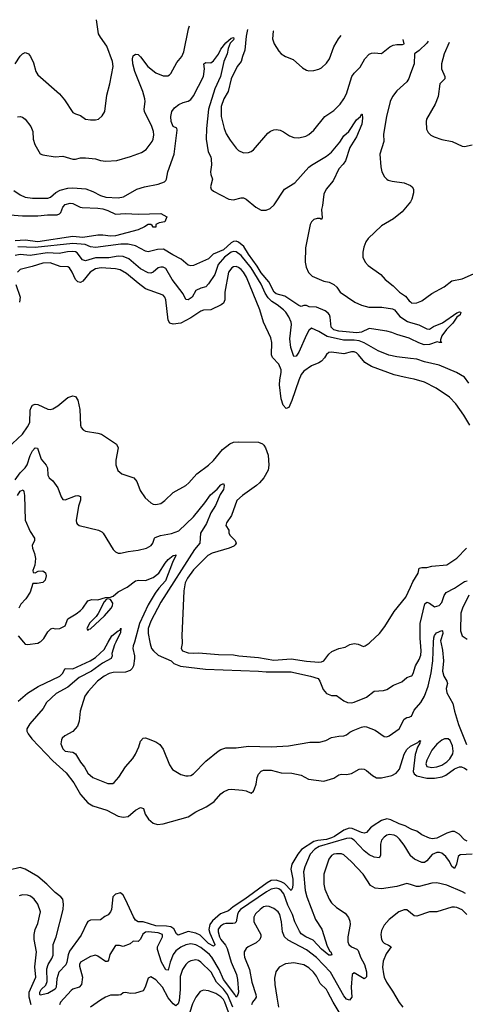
# Model space of a CAD drawing. Header units: inches. Extents: x 1245430 to 1420861, y 606325 to 671315.
# Tile 150 of 256: x 1336887 to 1340436, y 657113 to 664962. Entities that reach past the tile are written whole.
import ezdxf

# ---------------------------------------------------------------- set-up
doc = ezdxf.new("R2010")
doc.units = ezdxf.units.IN
doc.header["$MEASUREMENT"] = 0
for name, color, linetype in [('B3635', 7, 'Continuous'), ('B3636', 7, 'Continuous'), ('B3645', 7, 'Continuous'), ('B3646', 7, 'Continuous')]:
    doc.layers.add(name, color=color, linetype=linetype)

msp = doc.modelspace()

# ---------------------------------------------------------------- linework, layer by layer
at = {"layer": 'B3635', "color": 5}
for points, elevation in [([(1336873.3, 659530), (1336950, 659593.5), (1337032.9, 659647.1), (1337205.7, 659730), (1337228.8, 659750), (1337249.9, 659790.1), (1337310, 659788.1), (1337448.5, 659851.5), (1337490, 659877.3), (1337559.3, 659940.7), (1337592, 660000)], 820), ([(1336917, 660000), (1336930, 659984.7), (1336950, 659980.7), (1337030, 659990.8), (1337044.9, 660000)], 840), ([(1337652.6, 660000), (1337642, 659978), (1337621.6, 659910), (1337622.9, 659890), (1337614.3, 659870), (1337547.3, 659832.7), (1337458.8, 659770), (1337360.6, 659719.4), (1337270, 659641.2), (1337177.8, 659590), (1337100.5, 659519.5), (1337074.7, 659470), (1336968.1, 659350), (1336942.8, 659310), (1336943.8, 659290), (1336953.8, 659270), (1336984.7, 659230), (1337150, 659054.9), (1337258.1, 658958.1), (1337318.4, 658878.4), (1337370, 658785), (1337430, 658720.2), (1337470, 658695.2), (1337580.6, 658660.6), (1337670, 658612.1), (1337710, 658605.4), (1337750, 658611.3), (1337810, 658659.5), (1337850, 658681.3), (1337873.5, 658673.5), (1337887, 658630), (1337912.7, 658590), (1337950, 658557.1), (1337985.1, 658545.1), (1338030, 658550.4), (1338230, 658608.7), (1338290, 658646.7), (1338373, 658687), (1338409.7, 658710.3), (1338435.1, 658730), (1338488.3, 658791.7), (1338510, 658807.7), (1338550, 658824.9), (1338570, 658827.3), (1338660.9, 658820.9), (1338690, 658814.9), (1338730, 658797.1), (1338750, 658813), (1338758, 658830), (1338770, 658866.8), (1338778, 658922), (1338790, 658948.4), (1338810, 658970.3), (1338830, 658978.5), (1338890, 658979.7), (1338970, 658959), (1339054.8, 658954.8), (1339130, 658939.5), (1339187.8, 658907.8), (1339308.5, 658891.5), (1339390, 658915.8), (1339430, 658941.3), (1339450, 658948.7), (1339490, 658944.9), (1339530, 658953.1), (1339590, 658987.6), (1339610, 658991.4), (1339630, 658987.9), (1339650, 658977.8), (1339697.3, 658937.3), (1339730, 658919.2), (1339770, 658919), (1339850, 658937.6), (1339885.4, 658954.6), (1339911.7, 658988.3), (1339950, 659108.2), (1339970, 659144.2), (1339999.7, 659170), (1340000, 659170.2)], 820), ([(1337801.6, 660000), (1337801.2, 659998.8), (1337789.4, 659970), (1337788.7, 659950), (1337802.2, 659890), (1337802.3, 659870), (1337792.1, 659810), (1337782.2, 659790), (1337765.7, 659774.3), (1337730, 659759.9), (1337630, 659757.4), (1337599.5, 659750), (1337559, 659730), (1337505.5, 659690), (1337432.3, 659607.7), (1337405.7, 659570), (1337368.5, 659450), (1337359.5, 659370), (1337346.4, 659330), (1337310, 659287.6), (1337247, 659253), (1337225.9, 659234.1), (1337218.9, 659221.1), (1337213.7, 659190), (1337230, 659148.9), (1337250, 659132), (1337310, 659123.6), (1337330, 659110.3), (1337370, 659043), (1337403, 659003), (1337430, 658955.8), (1337470, 658921.5), (1337590, 658872.4), (1337627.7, 658872.3), (1337640.1, 658879.9), (1337677.5, 658922.5), (1337730, 659006), (1337787.5, 659072.5), (1337810, 659106), (1337835.4, 659164.6), (1337848.3, 659211.7), (1337870, 659234), (1337890, 659236), (1337910, 659230.3), (1337970, 659204.9), (1338003.2, 659183.2), (1338030, 659148.2), (1338080.9, 659020.9), (1338104.8, 658984.8), (1338170, 658946), (1338210, 658934), (1338230, 658934), (1338250, 658937), (1338270, 658950.4), (1338370, 659051.7), (1338467, 659130), (1338490, 659143.7), (1338530, 659156.5), (1338610, 659158.5), (1338710, 659171.3), (1338890, 659166.3), (1339027.7, 659172.3), (1339198.2, 659201.8), (1339276, 659204), (1339324.8, 659215.2), (1339370, 659238.7), (1339430, 659250.4), (1339470, 659252.2), (1339490, 659260.3), (1339516.9, 659283.1), (1339543.2, 659296.8), (1339610, 659323.5), (1339630, 659326.8), (1339650, 659324.3), (1339719.4, 659299.4), (1339790, 659248.9), (1339810, 659246), (1339830, 659252.9), (1339910.4, 659309.5), (1339950, 659386.2), (1339970, 659398.9), (1339990, 659401.3), (1340000, 659406.6)], 840), ([(1337922.7, 660000), (1337925.4, 659985.4), (1337937.8, 659950), (1337951.3, 659930), (1337990, 659896.8), (1338093, 659850), (1338114.9, 659830), (1338167.3, 659807.3), (1338365.9, 659785.9), (1338790, 659769.6), (1338850, 659763.6), (1339050, 659762.2), (1339070, 659758.4), (1339202, 659730), (1339263.8, 659710), (1339277, 659690), (1339302.8, 659622.8), (1339330.3, 659590.3), (1339370, 659575.8), (1339410, 659575.8), (1339470, 659531.8), (1339499.2, 659519.2), (1339530, 659515.8), (1339550, 659521.3), (1339650, 659561.3), (1339710, 659610.4), (1339784.5, 659615.5), (1339810, 659623), (1339863.8, 659656.2), (1339930, 659683.8), (1339970, 659717.3), (1340000, 659727.6)], 860), ([(1338179.9, 660000), (1338180.3, 659990), (1338172, 659950), (1338183.7, 659930), (1338230, 659914), (1338268.3, 659911.7), (1338310, 659915.8), (1338470, 659901), (1338590, 659899.6), (1338631.3, 659890), (1338790, 659878), (1338910, 659857.4), (1339050, 659868.1), (1339170, 659848.8), (1339270, 659840.5), (1339290, 659842.3), (1339310, 659851.5), (1339350, 659905.3), (1339374.3, 659925.7), (1339430, 659948.7), (1339479.1, 659960.9), (1339517.7, 659982.3), (1339550.4, 659990.4), (1339584.1, 659984.1), (1339626.4, 659966.4), (1339639, 659970), (1339670, 659992.7), (1339678, 660000)], 880), ([(1340000, 658512.8), (1339956, 658536), (1339910, 658551.9), (1339843.4, 658583.4), (1339810, 658590.7), (1339770, 658578.5), (1339703, 658537), (1339681, 658519), (1339650, 658481.7), (1339630, 658477.7), (1339610, 658481.6), (1339533.9, 658513.9), (1339510, 658516.5), (1339470, 658500.4), (1339393.3, 658450), (1339370, 658440.1), (1339330, 658427.2), (1339261.2, 658418.8), (1339230, 658410.2), (1339132.5, 658347.5), (1339102.2, 658310), (1339053.5, 658230), (1339047.6, 658190), (1339062, 658110), (1339062.9, 658070), (1339059.5, 658040.5), (1339050, 658020.4), (1338995, 658074.9), (1338970, 658089.6), (1338930, 658102.7), (1338890, 658100.3), (1338857.8, 658082.2), (1338678.8, 657950), (1338586.8, 657890), (1338550, 657858.5), (1338486.4, 657833.6), (1338421.3, 657778.8), (1338400.9, 657750), (1338393, 657710), (1338400.5, 657680.5), (1338440.2, 657590), (1338439.3, 657580.7), (1338430, 657575.3), (1338390, 657598.4), (1338324.4, 657664.4), (1338290, 657681.2), (1338230, 657693.7), (1338150, 657664.7), (1338135.2, 657675.2), (1338115.5, 657715.5), (1338089.7, 657729.7), (1338055.4, 657735.4), (1337970, 657737.6), (1337870, 657769.3), (1337830, 657771.2), (1337810, 657783.7), (1337793.3, 657810), (1337730, 657948.9), (1337710, 657982.9), (1337690, 658001.1), (1337650.7, 657990), (1337629.2, 657970.8), (1337617.2, 657870), (1337610, 657849.7), (1337592.5, 657827.5), (1337565.8, 657814.2), (1337530, 657785.1), (1337450, 657782.4), (1337430, 657773.3), (1337420.2, 657759.8), (1337375.2, 657664.8), (1337283.9, 657536.1), (1337272.7, 657507.3), (1337263.3, 657450), (1337252.9, 657427.1), (1337197.6, 657370), (1337182.9, 657317.1), (1337177.7, 657250), (1337170, 657233.3), (1337110, 657200.3), (1337050, 657186.6), (1337046.3, 657190), (1337045.8, 657210), (1337058.5, 657230), (1337094, 657266), (1337106, 657294), (1337103.5, 657396.5), (1337112.5, 657430), (1337142.9, 657477.1), (1337154.5, 657505.5), (1337152.4, 657590), (1337177.7, 657650), (1337231.7, 657870), (1337236.7, 657910), (1337230, 657951), (1337214, 657970), (1337170, 658003.2), (1337103.2, 658070), (1337030, 658131.4), (1336930, 658189.8), (1336890, 658204.7), (1336803.2, 658183.2)], 820), ([(1340000, 658297.7), (1339998.8, 658298.8), (1339950, 658382), (1339912.9, 658430), (1339892.1, 658450), (1339870, 658461.8), (1339830, 658467.2), (1339810, 658460.3), (1339790, 658445.3), (1339770, 658422), (1339760.7, 658390), (1339760.4, 658299.6), (1339750, 658281.1), (1339710, 658286.3), (1339670, 658304.6), (1339630, 658335.9), (1339550, 658421.3), (1339530, 658434.3), (1339510, 658438.2), (1339490, 658435.2), (1339272.9, 658370), (1339238.1, 658350), (1339200.1, 658310), (1339158.4, 658210), (1339147.6, 658170), (1339161.5, 658021.5), (1339174.4, 657970), (1339243.8, 657790), (1339293.2, 657713.2), (1339336.1, 657576.1), (1339356.7, 657536.7), (1339364.4, 657530), (1339372.4, 657510), (1339370, 657506), (1339350, 657503.5), (1339290, 657552.4), (1339223.4, 657623.4), (1339165.1, 657650), (1339130, 657675.9), (1339115.8, 657695.8), (1339079.1, 657770), (1339059.8, 657830), (1339022.2, 657902.2), (1338990, 657993.8), (1338970, 658019.3), (1338950, 658032.6), (1338930, 658037.9), (1338890, 658030.6), (1338853.5, 658010), (1338646.5, 657870), (1338629.2, 657850), (1338620.5, 657830), (1338610.1, 657769.9), (1338599.5, 657760.5), (1338583.8, 657756.2), (1338530, 657757.8), (1338510, 657750.6), (1338485, 657735), (1338468.3, 657711.7), (1338467.2, 657690), (1338479.1, 657650), (1338489.3, 657630), (1338525.4, 657585.4), (1338538.6, 657558.6), (1338570.8, 657450), (1338613.6, 657350), (1338621.6, 657310), (1338629.4, 657210.6), (1338623.6, 657190), (1338610, 657168.6), (1338601, 657190), (1338509.1, 657310), (1338474.9, 657390), (1338416.7, 657490), (1338398.8, 657510), (1338330, 657564.5), (1338290, 657587.7), (1338250, 657595.5), (1338210, 657585.9), (1338170, 657568), (1338130, 657538), (1338110, 657509), (1338084.3, 657450), (1338070, 657386.3), (1338050, 657388.9), (1338015, 657450), (1337985.2, 657550), (1337984.7, 657570), (1338023.8, 657650), (1338025.3, 657670), (1337990, 657682.1), (1337910, 657690.7), (1337890, 657688.5), (1337868, 657672), (1337850, 657631.6), (1337830, 657614.3), (1337790, 657616.2), (1337766.1, 657593.9), (1337710, 657573.3), (1337681.1, 657581.1), (1337650, 657581.1), (1337606, 657510), (1337594.4, 657465.6), (1337586, 657454), (1337570, 657453), (1337510, 657497.4), (1337490, 657503.5), (1337450, 657492.8), (1337370.2, 657449.8), (1337362.3, 657430), (1337364, 657416), (1337388, 657330), (1337379, 657270), (1337360.5, 657250), (1337310, 657233.1), (1337296.7, 657223.3), (1337212, 657130), (1337203.7, 657110)], 840), ([(1340000, 658067.3), (1339970, 658076.3), (1339890, 658053.1), (1339770, 658034.5), (1339718.2, 658038.2), (1339680.7, 658060.7), (1339622, 658150), (1339530, 658248.4), (1339470, 658304.7), (1339450, 658312.4), (1339410, 658312.5), (1339390, 658309.7), (1339370, 658298), (1339350.3, 658270), (1339310.3, 658150), (1339309.2, 658070), (1339316.9, 658030), (1339352.3, 657950), (1339370, 657923.1), (1339410, 657884), (1339478.2, 657838.2), (1339506, 657806), (1339516.5, 657776.5), (1339518, 657750), (1339500.7, 657650), (1339501.1, 657610), (1339509.6, 657589.6), (1339530, 657570.2), (1339571.5, 657551.5), (1339581.6, 657541.6), (1339602.5, 657490), (1339633.9, 657430), (1339648.3, 657371.7), (1339648.5, 657331.5), (1339639.9, 657320.1), (1339630, 657317), (1339550, 657364.2), (1339534.4, 657350), (1339525.8, 657250), (1339531.8, 657170), (1339513.5, 657146.5), (1339490, 657154), (1339470, 657180.5), (1339363.2, 657370), (1339250, 657485.7), (1339170, 657548.2), (1339024, 657624), (1338995.8, 657650), (1338978.8, 657690), (1338973.3, 657770), (1338958.2, 657830), (1338945.3, 657850), (1338910, 657877.1), (1338873.4, 657893.4), (1338854.8, 657894.8), (1338830, 657889.8), (1338802.3, 657870), (1338765.5, 657834.5), (1338751.9, 657808.1), (1338752.1, 657770), (1338806.9, 657670), (1338807.9, 657650), (1338799.6, 657630), (1338770, 657603.1), (1338706, 657570), (1338690, 657556.9), (1338676, 657530), (1338674.3, 657510), (1338676.9, 657490), (1338716.6, 657390), (1338737, 657290), (1338768.4, 657190), (1338769.1, 657170), (1338763.5, 657156.5), (1338742.3, 657130), (1338733.7, 657110)], 860), ([(1336978.7, 657110), (1336962.4, 657170), (1336962.2, 657210), (1337014, 657330), (1337007.7, 657412.3), (1337019.6, 657530), (1337002.7, 657630), (1337000.9, 657670), (1337009.5, 657710), (1337030, 657758), (1337052.6, 657850), (1337031, 657910), (1337002.6, 657950), (1336973.8, 657973.8), (1336950, 657983.5), (1336910, 657986.9), (1336882, 657978)], 840), ([(1340000, 657843), (1339970, 657866.6), (1339950, 657866.3), (1339907.6, 657850), (1339830.5, 657790), (1339790, 657743.7), (1339770, 657701.2), (1339762.8, 657670), (1339769.1, 657630), (1339780.4, 657610), (1339790, 657599.3), (1339825.5, 657585.5), (1339846, 657570), (1339804.6, 657515.4), (1339783, 657457), (1339777.1, 657410), (1339783.7, 657356.3), (1339789.4, 657330), (1339807.8, 657290), (1339857.3, 657217.3), (1339908.4, 657128.4), (1339939.2, 657090)], 880), ([(1338585.1, 657090), (1338543.3, 657190), (1338510, 657234.7), (1338455.4, 657290), (1338412.6, 657370), (1338330, 657449.8), (1338310, 657461.5), (1338290, 657466.3), (1338250, 657458.9), (1338230, 657448.6), (1338209.1, 657430), (1338182.9, 657390), (1338165.8, 657334.2), (1338166.2, 657230), (1338156.2, 657143.8), (1338150, 657117.6), (1338130, 657102), (1338110, 657117), (1338070, 657165), (1338024.6, 657250), (1337970, 657308.5), (1337930, 657332.2), (1337910, 657320.7), (1337886.9, 657250), (1337870, 657219.6), (1337810, 657201.6), (1337770, 657198.7), (1337730, 657207.8), (1337710, 657203.6), (1337691, 657189), (1337674.3, 657185.7), (1337610, 657185.8), (1337570, 657169.8), (1337530, 657147.1), (1337449.5, 657090.5)], 860), ([(1339432.5, 657050), (1339383.2, 657130), (1339341.5, 657210), (1339329.8, 657230), (1339280, 657280), (1339250, 657336.3), (1339226.4, 657370), (1339190, 657404.8), (1339150, 657427.9), (1339070, 657443.5), (1339003.6, 657436.4), (1338953.4, 657410), (1338928, 657372), (1338917.5, 657322.5), (1338919.1, 657270), (1338935.2, 657170), (1338949.2, 657090)], 880), ([(1338549.7, 657049.7), (1338520.8, 657130), (1338510, 657150.4), (1338490, 657173.2), (1338450, 657199.4), (1338390, 657219.5), (1338350, 657225.6), (1338324.4, 657215.6), (1338290, 657171.1), (1338263.3, 657116.7), (1338242.2, 657050)], 880)]:
    msp.add_lwpolyline(points, dxfattribs=dict(at, elevation=elevation))
at = {"layer": 'B3636', "color": 5}
for points, elevation in [([(1336849.7, 664610), (1336890, 664672.7), (1336908.7, 664691.3), (1336930, 664700.4), (1336938.7, 664698.7), (1336957.3, 664690), (1336974, 664670), (1336997.8, 664617.8), (1337014.9, 664550), (1337030, 664523), (1337204, 664370), (1337242.3, 664322.3), (1337310, 664222.8), (1337330.4, 664210.4), (1337370, 664198), (1337410.4, 664170.3), (1337450, 664163.7), (1337490, 664163.7), (1337513.2, 664170), (1337543.8, 664196.2), (1337564.2, 664230), (1337580.1, 664359.9), (1337605.1, 664450), (1337632.3, 664587.7), (1337626.9, 664630), (1337580.2, 664750), (1337530, 664821.7), (1337515.7, 664850), (1337499.8, 664962.1)], 880), ([(1336870, 664188.9), (1336890, 664191.4), (1336910, 664185.7), (1336930.2, 664170.2), (1336974.3, 664110), (1336990.9, 664070.9), (1336994.2, 664010), (1337007.6, 663967.6), (1337050, 663893), (1337070, 663883.7), (1337170, 663868.9), (1337230, 663874.6), (1337310, 663851.6), (1337330, 663851.6), (1337370, 663861.3), (1337410, 663861.8), (1337490, 663853.4), (1337530, 663839.5), (1337574.1, 663834.1), (1337661, 663839), (1337770, 663871.3), (1337856.3, 663903.7), (1337892.8, 663927.2), (1337942, 663990), (1337951.1, 664010), (1337956.1, 664043.9), (1337952.8, 664070), (1337939.8, 664110), (1337881.1, 664230), (1337877.7, 664250), (1337886.2, 664310), (1337883.7, 664330), (1337867.5, 664390), (1337802.7, 664550), (1337789, 664611), (1337786, 664650), (1337790, 664673.4), (1337810, 664688.2), (1337830, 664684.4), (1337850, 664666.4), (1337908.3, 664588.3), (1337970, 664539.1), (1338030, 664513.4), (1338066.3, 664513.7), (1338078.7, 664521.3), (1338090, 664532.7), (1338139.7, 664620.3), (1338177.8, 664670), (1338194.5, 664705.5), (1338230.5, 664889.5), (1338238.5, 664914.3)], 860), ([(1338700.7, 664884.3), (1338689.5, 664830), (1338680, 664720), (1338660.2, 664670), (1338652, 664630), (1338618.6, 664590), (1338571.8, 664490), (1338547.5, 664390), (1338513.1, 664330), (1338492.8, 664270), (1338490.3, 664190), (1338514.3, 664094.3), (1338532.4, 664052.4), (1338562.4, 664002.4), (1338610, 663939.1), (1338630, 663920.5), (1338670, 663900.5), (1338710, 663903), (1338730, 663910.5), (1338750, 663925.5), (1338863.3, 664056.7), (1338885.4, 664074.6), (1338910, 664084.4), (1338930, 664086.7), (1338960.7, 664080.7), (1338988.7, 664068.7), (1339036.7, 664036.7), (1339070, 664023), (1339110, 664020.5), (1339165.4, 664034.6), (1339190, 664047.7), (1339230, 664082), (1339317.6, 664190), (1339390, 664238), (1339439.7, 664290), (1339470, 664330.4), (1339489.7, 664370), (1339532.3, 664510), (1339550, 664534.8), (1339597.6, 664582.4), (1339636.2, 664650), (1339670, 664686), (1339690, 664694.9), (1339710, 664697), (1339770, 664692.7), (1339835, 664745), (1339861.2, 664758.8), (1339890, 664765.1), (1339935.4, 664764.6), (1339949, 664770), (1339941.1, 664804)], 860), ([(1338907.1, 664871), (1338906.7, 664870), (1338900.3, 664810), (1338914.4, 664770), (1338950, 664710.8), (1338970, 664690.7), (1339004.7, 664670), (1339065.8, 664645.8), (1339138.3, 664578.3), (1339170, 664559.3), (1339190, 664554.9), (1339230, 664558.4), (1339270, 664568.4), (1339290, 664578.4), (1339330, 664614.4), (1339354, 664650), (1339390, 664746.8), (1339426.6, 664810), (1339448.7, 664835.9)], 880), ([(1336840.7, 663600.7), (1336890, 663564.9), (1336930, 663547.4), (1336990, 663538.9), (1337110, 663540.7), (1337131.7, 663548.3), (1337175.8, 663584.2), (1337210, 663603.4), (1337270, 663619.4), (1337310, 663621.6), (1337413.4, 663613.4), (1337470, 663592.1), (1337530, 663561.3), (1337572.4, 663547.6), (1337670, 663542.9), (1337712.7, 663550), (1337819.3, 663610), (1337881.2, 663630), (1337989.4, 663650), (1338040.5, 663670), (1338050, 663679.5), (1338056.8, 663690), (1338065.8, 663750), (1338115.9, 663890), (1338142, 664082), (1338138.4, 664098.4), (1338109.6, 664110), (1338092, 664150), (1338089.6, 664190.4), (1338098, 664230), (1338119.7, 664260.3), (1338154.7, 664285.3), (1338190, 664302), (1338227.7, 664312.3), (1338250, 664324.9), (1338270, 664354), (1338349.6, 664510), (1338358, 664570), (1338354, 664610), (1338370, 664620.7), (1338410, 664618), (1338430, 664634), (1338470, 664688.5), (1338490, 664727.8), (1338530, 664778.5), (1338570, 664816), (1338590, 664821.3), (1338593.6, 664810), (1338590, 664800.5), (1338564.5, 664775.5), (1338546.7, 664733.3), (1338538.1, 664690), (1338512.7, 664630), (1338486.4, 664510), (1338439.9, 664410), (1338391, 664250), (1338374.1, 664094.1), (1338372.8, 664010), (1338389.3, 663910), (1338408.4, 663870), (1338412.5, 663850), (1338415.4, 663804.6), (1338405.8, 663750), (1338408.6, 663728.6), (1338422.3, 663690), (1338406.2, 663630), (1338412.4, 663612.4), (1338430, 663594), (1338551.9, 663531.9), (1338590, 663526.4), (1338650, 663542.4), (1338670, 663541.3), (1338690, 663532.2), (1338766.7, 663466.7), (1338810, 663445), (1338850, 663443.8), (1338883, 663457), (1338915, 663484.9), (1338995.1, 663610), (1339078.6, 663661.4), (1339190, 663785.3), (1339210, 663802), (1339330, 663874), (1339370, 663906.4), (1339435.5, 663984.5), (1339470, 664036.9), (1339508, 664070), (1339570, 664164), (1339602, 664190), (1339609.7, 664210.3), (1339614, 664210), (1339618, 664178), (1339612.2, 664130), (1339570, 664028.2), (1339516, 663944), (1339482.5, 663837.5), (1339463.6, 663810), (1339427.7, 663772.3), (1339382.5, 663677.5), (1339328, 663610), (1339308.8, 663570), (1339299.5, 663480.5), (1339290.9, 663449.1), (1339297, 663383), (1339290.4, 663369.6), (1339276.3, 663376.3), (1339257.2, 663377.2), (1339230, 663369.8), (1339210.2, 663350), (1339200.6, 663330), (1339163.9, 663143.9), (1339161.5, 663030), (1339168.9, 662990), (1339187.3, 662947.3), (1339217.3, 662917.3), (1339310, 662878.3), (1339351, 662870), (1339390, 662851.8), (1339412, 662830), (1339439.1, 662790), (1339557.6, 662710), (1339610, 662687.1), (1339668.6, 662671.4), (1339772, 662670), (1339857.1, 662657.1), (1339872.2, 662650), (1339915.8, 662595.8), (1339975.8, 662555.8), (1340000, 662548.9)], 840), ([(1340000, 664532.5), (1339986, 664494), (1339970, 664466.4), (1339890, 664396.1), (1339856.2, 664350), (1339838.8, 664310), (1339807.3, 664190), (1339784.2, 664050), (1339787, 663990), (1339755.8, 663890), (1339763, 663790), (1339770.4, 663750.4), (1339793.4, 663710), (1339810.4, 663690.3), (1339823.1, 663683.1), (1339853.7, 663673.7), (1339950, 663661.7), (1339999.9, 663639.9)], 860), ([(1336807.4, 663407.4), (1336910, 663398.1), (1337030, 663398.8), (1337107.3, 663407.3), (1337186.2, 663406.2), (1337204.9, 663415.1), (1337214.5, 663425.5), (1337230, 663468.4), (1337248.6, 663490), (1337290, 663499), (1337310, 663496.5), (1337367.6, 663467.6), (1337383.8, 663463.8), (1337510, 663459.8), (1337550, 663454.1), (1337590, 663441), (1337650, 663411.9), (1337730, 663416.3), (1337830, 663410.7), (1338010, 663418), (1338058, 663390), (1338042, 663350), (1337998, 663342), (1337972, 663330), (1337971.6, 663308.4), (1337950, 663309), (1337942, 663322), (1337930, 663328.7), (1337910, 663329), (1337881, 663310), (1337830, 663286), (1337650, 663240.2), (1337610, 663237.1), (1337550, 663244.9), (1337510, 663244.1), (1337390, 663226.2), (1337310, 663232.5), (1337030, 663190), (1336930, 663204.9), (1336850, 663198.9)], 820), ([(1340000, 663509.6), (1339932.9, 663430), (1339864.2, 663375.8), (1339770, 663318.7), (1339662.8, 663217.2), (1339644, 663190), (1339628, 663150), (1339621.3, 663110), (1339621.1, 663070), (1339637.6, 663030), (1339662.6, 663002.6), (1339764, 662930), (1339797.3, 662890), (1339860.7, 662840.7), (1339912.2, 662790), (1339958.7, 662758.7), (1339990, 662720.3), (1340000, 662711.7)], 860), ([(1340000, 662419.1), (1339990, 662424.4), (1339891.4, 662451.4), (1339850, 662468), (1339810, 662478.7), (1339690, 662498.3), (1339670, 662499.7), (1339608.6, 662471.4), (1339572.9, 662467.1), (1339430, 662479), (1339389, 662489), (1339367.9, 662510), (1339360.9, 662590), (1339353.4, 662610), (1339343.7, 662623.7), (1339321.2, 662641.2), (1339250, 662669.9), (1339192, 662672), (1339170, 662683.7), (1339150, 662683.7), (1339130, 662676.9), (1339110, 662684.4), (1338997.7, 662757.7), (1338930, 662776.7), (1338912.6, 662790), (1338871.3, 662871.3), (1338810, 662943.6), (1338778.6, 662998.6), (1338710, 663091.7), (1338672.9, 663152.9), (1338630, 663188.8), (1338610, 663196.1), (1338590, 663194.3), (1338570, 663182.9), (1338510, 663126.8), (1338428, 663092), (1338390, 663055), (1338270, 663003.8), (1338250, 662999.8), (1338230, 663004.7), (1338173.4, 663053.4), (1338106.6, 663086.6), (1338031.7, 663131.7), (1337984, 663130), (1337910, 663110.6), (1337890, 663117), (1337810, 663159.5), (1337750, 663173.2), (1337693.4, 663173.4), (1337490, 663146.8), (1337450, 663152.3), (1337407.8, 663170), (1337310, 663178.4), (1337010, 663144.8), (1336871.4, 663151.4)], 840), ([(1340000, 662261.5), (1339890, 662274.9), (1339828, 662288), (1339741.5, 662321.5), (1339630, 662387.3), (1339590, 662401.5), (1339550, 662408.6), (1339466.6, 662406.6), (1339335.6, 662435.6), (1339270, 662476.3), (1339210, 662502), (1339190, 662484.2), (1339170, 662450.8), (1339110, 662311), (1339090, 662279.7), (1339070, 662277), (1339047.5, 662350), (1339038.8, 662418.8), (1339052.2, 662532.2), (1339049.8, 662550), (1339030, 662594), (1339007.1, 662630), (1338988.5, 662650), (1338936.4, 662690), (1338894.9, 662714.9), (1338866.1, 662746.1), (1338842.2, 662782.2), (1338810, 662853.6), (1338730, 662985.2), (1338650, 663082.7), (1338610, 663110.4), (1338590, 663114.3), (1338570, 663109), (1338518.1, 663070), (1338468.6, 663010), (1338441.8, 662930), (1338390, 662855.4), (1338370, 662832.8), (1338330, 662822.4), (1338290, 662802), (1338259.4, 662750), (1338229.7, 662729.7), (1338210, 662731.6), (1338190, 662777.6), (1338100.5, 662890), (1338050, 662978.7), (1338030, 662989.8), (1338010, 662989.8), (1337990, 662983.1), (1337950, 662949.8), (1337930, 662942.4), (1337910, 662945), (1337850, 662976.8), (1337755.6, 663055.6), (1337710, 663073.7), (1337670, 663077.5), (1337595.7, 663064.3), (1337490, 663064.4), (1337410, 663038.7), (1337386.7, 663046.7), (1337343.2, 663103.2), (1337330, 663110.9), (1337310, 663114), (1337268.4, 663111.6), (1337202.2, 663097.8), (1337104.2, 663104.2), (1336970, 663082), (1336890, 663089.9), (1336850, 663083.1)], 860), ([(1340000, 662102.5), (1339950, 662111.5), (1339870, 662132.3), (1339690, 662196.5), (1339634.7, 662230), (1339586.2, 662290), (1339570, 662305.3), (1339550, 662313.3), (1339530, 662314), (1339470, 662298.3), (1339370, 662311.3), (1339350, 662309), (1339330, 662292.3), (1339313.9, 662266.1), (1339290, 662239.5), (1339270, 662226.4), (1339210, 662203.7), (1339150, 662159.3), (1339130, 662134), (1339110, 662089.6), (1339054.1, 661925.9), (1339030.1, 661869.9), (1339010, 661861.6), (1338986, 661890), (1338970, 661939), (1338956.9, 662050), (1338959.1, 662090), (1338970.4, 662150), (1338969.2, 662170), (1338950, 662216.9), (1338900.3, 662270), (1338891.6, 662290), (1338894.7, 662390), (1338886.7, 662426.7), (1338829.9, 662550), (1338800.7, 662650), (1338693.6, 662910), (1338670, 662948.3), (1338650, 662971.2), (1338630, 662986.5), (1338610, 662993.4), (1338590, 662992.2), (1338576.3, 662983.7), (1338549.6, 662950), (1338519.8, 662790), (1338520.2, 662730), (1338510, 662702), (1338491.6, 662688.4), (1338410.1, 662649.9), (1338350, 662645.4), (1338330, 662638), (1338250, 662584.2), (1338170, 662543.7), (1338110, 662535.3), (1338083.3, 662543.3), (1338070, 662566.6), (1338052.1, 662730), (1338043.9, 662750), (1338030, 662765.7), (1337890, 662816.5), (1337830, 662860.6), (1337738.3, 662938.3), (1337688.3, 662968.3), (1337650, 662976.3), (1337536.9, 662983.1), (1337490, 662976.9), (1337448.8, 662950), (1337390, 662878), (1337370, 662867.7), (1337350, 662871.9), (1337330, 662892.2), (1337305.5, 662950), (1337283.4, 662983.4), (1337270, 662991.5), (1337210, 662994.6), (1337130, 663023.1), (1337070, 663022.4), (1336985.4, 662994.6), (1336890, 662970.7), (1336868.4, 662950)], 880), ([(1336855.2, 662850), (1336889.2, 662750), (1336884.2, 662710)], 880), ([(1336790, 661547.7), (1336910, 661659.3), (1336950, 661716.4), (1336967.2, 661750), (1336970.8, 661849.2), (1336976.9, 661870), (1336990, 661890.3), (1337010, 661896.5), (1337030, 661893.4), (1337110, 661857.8), (1337130, 661855.9), (1337150, 661860.2), (1337190, 661884.5), (1337270, 661950.2), (1337310, 661963.1), (1337330, 661959.5), (1337348.9, 661930), (1337366, 661854), (1337370.6, 661730.6), (1337377.3, 661710), (1337392.5, 661692.5), (1337410, 661682), (1337510, 661666.7), (1337538.3, 661658.3), (1337657.7, 661577.7), (1337672, 661550), (1337653.7, 661450), (1337652.4, 661412.4), (1337668, 661368), (1337701.1, 661341.1), (1337794.8, 661310), (1337819.9, 661279.9), (1337846.4, 661210), (1337886.4, 661150), (1337930, 661110.4), (1337950, 661100.4), (1337970, 661097.6), (1338010, 661105.3), (1338043.6, 661130), (1338110, 661192.4), (1338210, 661248.4), (1338235.1, 661270), (1338297.3, 661342.7), (1338390, 661410.3), (1338430, 661449), (1338503.2, 661536.8), (1338559.7, 661580.3), (1338590, 661593.8), (1338630, 661598.2), (1338790, 661593.1), (1338819.9, 661579.9), (1338832.7, 661570), (1338844.4, 661550), (1338865.7, 661490), (1338871.4, 661410), (1338865, 661370), (1338830.6, 661309.4), (1338796.9, 661270), (1338772.2, 661247.8), (1338661.3, 661170), (1338617.6, 661130), (1338574.3, 661010), (1338534.9, 660950), (1338528.4, 660930), (1338551.5, 660891.5), (1338553.7, 660870), (1338563.1, 660850), (1338602, 660810), (1338610.4, 660790), (1338603.4, 660776.6), (1338593.5, 660766.5), (1338554.4, 660750), (1338420.3, 660710), (1338384.9, 660690), (1338270, 660577.6), (1338222.7, 660510), (1338206.1, 660473.9), (1338195, 660410), (1338178.2, 660050), (1338179.9, 660000)], 880), ([(1336850, 661295), (1336890.3, 661349.7), (1336930.6, 661390), (1336946, 661414), (1336970, 661488.4), (1336990, 661524.2), (1337010, 661548.2), (1337027.7, 661547.7), (1337058.2, 661458.2), (1337097.4, 661410), (1337107.8, 661390), (1337110.4, 661330), (1337121.6, 661310), (1337150, 661285.5), (1337190.2, 661230.2), (1337217.2, 661157.2), (1337230, 661136.3), (1337250, 661134.4), (1337330, 661167.2), (1337350.4, 661170.4), (1337370, 661161), (1337371.7, 661131.7), (1337355, 661084.9), (1337336.9, 660970), (1337338.7, 660950), (1337343.4, 660943.4), (1337360.7, 660930), (1337513.5, 660893.5), (1337540.5, 660880.5), (1337550.8, 660870), (1337630, 660738.8), (1337650, 660719.1), (1337670.4, 660710.4), (1337690, 660708.2), (1337750, 660722.6), (1337830, 660732.4), (1337896.2, 660750), (1337933.5, 660770), (1337948.3, 660790), (1337959.5, 660830), (1337966.2, 660833.8), (1338009.2, 660850), (1338094.7, 660865.3), (1338153.2, 660886.8), (1338270, 661000.2), (1338360.2, 661110), (1338405.5, 661174.5), (1338460.5, 661219.5), (1338490, 661254.9), (1338510, 661266), (1338515.8, 661250), (1338510, 661218), (1338483.1, 661176.9), (1338446.6, 661090), (1338409.7, 661030.3), (1338374.8, 660945.2), (1338327.4, 660870), (1338320.4, 660790), (1338280.4, 660739.6), (1338010, 660319.5), (1337930, 660167.6), (1337910.1, 660110), (1337909.8, 660070), (1337922.7, 660000)], 860), ([(1336869.7, 661170.3), (1336890, 661202.6), (1336913.3, 661213.2), (1336920.2, 661200.2), (1336924.9, 661170), (1336930, 660972.7), (1336970, 660882), (1337004.4, 660830), (1337004.9, 660810), (1336987, 660770), (1336988.9, 660750), (1337005.7, 660705.7), (1337013.4, 660666.6), (1337006.7, 660613.3), (1336992, 660570), (1336994, 660554), (1337010, 660552), (1337033.6, 660566.4), (1337070, 660567.3), (1337091.7, 660551.7), (1337097.6, 660530), (1337090, 660494), (1337070, 660474.5), (1337026.6, 660466.6), (1336991.6, 660468.4), (1336970, 660398), (1336935.3, 660344.7), (1336896.9, 660303.1), (1336881, 660270)], 840), ([(1337044.9, 660000), (1337054.2, 660005.8), (1337079, 660030), (1337110, 660082), (1337134.6, 660105.4), (1337150, 660111.3), (1337170, 660106), (1337206, 660110), (1337248, 660130), (1337270, 660184.7), (1337335.5, 660224.5), (1337370, 660251.3), (1337389.3, 660270.7), (1337430, 660330.7), (1337460.1, 660339.9), (1337510, 660336.3), (1337570, 660356), (1337610, 660357.3), (1337630, 660365.5), (1337670, 660401.7), (1337742.3, 660437.7), (1337810, 660488.5), (1337834.6, 660494.6), (1337890, 660492.2), (1337950, 660516.5), (1337994.9, 660550), (1338045.9, 660630), (1338070, 660658.2), (1338110, 660692.1), (1338127.5, 660692.5), (1338130, 660696.3), (1338131.7, 660690), (1338104.5, 660635.5), (1338049, 660490), (1337994.9, 660430), (1337965.5, 660390), (1337910, 660296.2), (1337840.8, 660150), (1337801.6, 660000)], 840), ([(1339678, 660000), (1339754, 660070), (1339795.5, 660124.5), (1339870, 660244), (1339962.2, 660357.8), (1340000, 660439.4)], 880), ([(1336874.8, 660050), (1336917, 660000)], 840), ([(1337592, 660000), (1337619.5, 660050), (1337670, 660090.2), (1337685.4, 660094.6), (1337692.8, 660112.8), (1337690, 660077.2), (1337652.6, 660000)], 820)]:
    msp.add_lwpolyline(points, dxfattribs=dict(at, elevation=elevation))
at = {"layer": 'B3636', "color": 5, "elevation": 840}
msp.add_lwpolyline([(1337590, 660345.2), (1337578, 660342), (1337559.9, 660320.1), (1337511.6, 660228.4), (1337494.8, 660205.2), (1337444.7, 660155.3), (1337421.3, 660110), (1337430, 660094), (1337436.6, 660103.4), (1337450, 660107.1), (1337561.8, 660210), (1337616.4, 660270), (1337626.4, 660290), (1337628.2, 660310), (1337610, 660339)], close=True, dxfattribs=at)
at = {"layer": 'B3645', "color": 5}
for points, elevation in [([(1340000, 659406.6), (1340008.8, 659411.2), (1340030, 659458), (1340081.9, 659518.1), (1340110, 659570.3), (1340141.1, 659650), (1340163.4, 659756.6), (1340178.3, 659850), (1340183.3, 660000)], 840), ([(1340000, 659727.6), (1340010, 659731), (1340020.9, 659750), (1340040.5, 659810), (1340070, 659862.4), (1340083, 659897), (1340085.7, 659930), (1340079.5, 660000)], 860), ([(1340241.7, 660000), (1340255.5, 659935.5), (1340261.6, 659850), (1340255.5, 659770), (1340265.3, 659730), (1340289.2, 659690), (1340294.9, 659670), (1340285, 659630), (1340290, 659595.5), (1340336, 659510), (1340349, 659449), (1340383.4, 659343.4), (1340444.5, 659184.5)], 840), ([(1340000, 659170.2), (1340059.1, 659200.9), (1340075.2, 659215.2), (1340081, 659210), (1340074, 659206), (1340074, 659194), (1340056.6, 659163.4), (1340036.4, 659103.6), (1340022, 658970), (1340029.3, 658949.3), (1340050, 658934.2), (1340130, 658915.7), (1340190, 658915.2), (1340253, 658927), (1340281.2, 658938.8), (1340350, 658991), (1340390, 659005), (1340405.1, 659005.1), (1340430, 658996), (1340450, 658982.6)], 820), ([(1340450, 658412.3), (1340430, 658424.5), (1340387.3, 658470), (1340350, 658489.7), (1340330, 658489.7), (1340290, 658478.2), (1340210, 658438.7), (1340173.2, 658433.2), (1340150, 658437.1), (1340090, 658464.4), (1340050, 658493.5), (1340010, 658507.5), (1340000, 658512.8)], 820), ([(1340490, 658308.7), (1340395.6, 658304.4), (1340380.1, 658290), (1340367, 658230), (1340350, 658195.4), (1340330, 658212.4), (1340310.8, 658250.8), (1340280.2, 658290), (1340250, 658316.5), (1340230, 658324.1), (1340210, 658323), (1340171.7, 658308.3), (1340130, 658257.6), (1340110, 658244.1), (1340090, 658243.5), (1340031.5, 658270), (1340000, 658297.7)], 840), ([(1340436.9, 657996.9), (1340413.5, 658010), (1340290, 658063.8), (1340210, 658082.2), (1340170, 658078.7), (1340070, 658052.6), (1340046.7, 658053.3), (1340000, 658067.3)], 860), ([(1340447.8, 657830), (1340410, 657866.6), (1340370, 657885.3), (1340350, 657888.6), (1340330, 657887.2), (1340210, 657849.8), (1340150, 657849.7), (1340050, 657815.6), (1340030, 657819.5), (1340000, 657843)], 880)]:
    msp.add_lwpolyline(points, dxfattribs=dict(at, elevation=elevation))
at = {"layer": 'B3645', "color": 5, "elevation": 840}
msp.add_lwpolyline([(1340299, 659230), (1340270, 659229.7), (1340250, 659219.1), (1340210, 659185.7), (1340170, 659138.9), (1340130, 659059.6), (1340122.4, 659030), (1340129.5, 659009.5), (1340170, 659000.9), (1340210, 659006.1), (1340250, 659020.2), (1340290, 659046.4), (1340314, 659070), (1340337.7, 659110), (1340340.7, 659130), (1340333.4, 659173.4), (1340316, 659216)], close=True, dxfattribs=at)
at = {"layer": 'B3646', "color": 5}
for points, elevation in [([(1340139.4, 664791.1), (1340130, 664775.1), (1340070, 664717.6), (1340030.8, 664690), (1340028.2, 664610), (1340000, 664532.5)], 860), ([(1340308.7, 664780.2), (1340268, 664690), (1340246.9, 664610), (1340246, 664570), (1340274, 664510), (1340273.7, 664490), (1340232.7, 664450), (1340219.5, 664350), (1340195.3, 664290), (1340128.4, 664170), (1340123.8, 664150), (1340128, 664090), (1340141.7, 664061.7), (1340161.7, 664041.7), (1340187.1, 664027.1), (1340250, 664006), (1340332, 663990), (1340410, 663954.8), (1340430.9, 663950.9), (1340490, 663965.5)], 880), ([(1339999.9, 663639.9), (1340013.4, 663630), (1340023, 663610), (1340022.5, 663582.5), (1340010.5, 663530.5), (1340000.3, 663510), (1340000, 663509.6)], 860), ([(1340000, 662711.7), (1340010, 662703.1), (1340050, 662706.3), (1340090, 662722), (1340170, 662779.5), (1340268.4, 662831.5), (1340330, 662879.5), (1340410, 662897), (1340550, 662958.3)], 860), ([(1340000, 662548.9), (1340066, 662530), (1340130, 662497.3), (1340150, 662494), (1340183.7, 662516.3), (1340254.9, 662545.1), (1340370, 662625.5), (1340390, 662632.9), (1340401, 662630), (1340394.4, 662610), (1340368, 662592), (1340336.3, 662543.7), (1340286.9, 662493.1), (1340250, 662442), (1340238.4, 662410), (1340239.6, 662399.6), (1340250, 662389.2), (1340232, 662388), (1340213.1, 662393.1), (1340150, 662374), (1340109.3, 662370), (1340064.9, 662384.9), (1340000, 662419.1)], 840), ([(1340463.7, 662063.7), (1340430, 662112.2), (1340367.3, 662150), (1340228.3, 662208.3), (1340110, 662234.7), (1340050, 662255.4), (1340000, 662261.5)], 860), ([(1340471.1, 661730), (1340423.9, 661810), (1340361.1, 661901.1), (1340310, 661954), (1340205, 662025), (1340110, 662071.8), (1340030, 662097.1), (1340000, 662102.5)], 880), ([(1340000, 660439.4), (1340019.2, 660480.8), (1340061.6, 660550), (1340070, 660590.7), (1340090, 660596.3), (1340130, 660595.5), (1340170, 660606), (1340290, 660616), (1340370, 660668.8), (1340445.1, 660750)], 880), ([(1340079.5, 660000), (1340076.9, 660030), (1340076.7, 660150), (1340113.9, 660306.1), (1340130, 660317.8), (1340150, 660310.2), (1340190, 660281.7), (1340227, 660293), (1340250, 660316.4), (1340267.3, 660372.7), (1340284.2, 660395.8), (1340350, 660431.3), (1340430, 660483.1), (1340450, 660488.7)], 860), ([(1340465.5, 660374.5), (1340413.6, 660270), (1340400.2, 660230), (1340397.4, 660090), (1340410.3, 660050.3), (1340450, 660024.4)], 860), ([(1340183.3, 660000), (1340184.5, 660035.5), (1340190, 660052.8), (1340206.7, 660073.3), (1340250, 660092.8), (1340254, 660090), (1340256.8, 660070), (1340239.6, 660010), (1340241.7, 660000)], 840)]:
    msp.add_lwpolyline(points, dxfattribs=dict(at, elevation=elevation))

doc.saveas('drawing.dxf')
